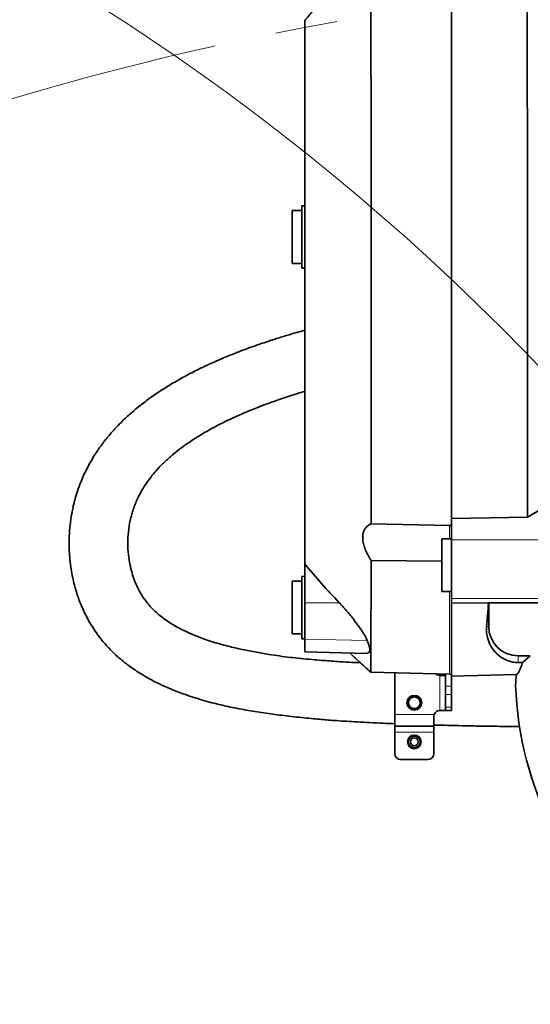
# Model space of a CAD drawing. Header units: millimetres. Extents: x 0 to 14900, y 0 to 10500.
# Tile 14 of 51: x 3358 to 3619, y 7334 to 7837. Entities that reach past the tile are written whole.
import ezdxf

# ---------------------------------------------------------------- set-up
doc = ezdxf.new("R2010")
doc.units = ezdxf.units.MM
doc.header["$LTSCALE"] = 25
doc.linetypes.add('PHANTOM', pattern=[12.7, 6.35, -1.27, 1.27, -1.27, 1.27, -1.27])

msp = doc.modelspace()

# ---------------------------------------------------------------- linework, layer by layer
at = {"color": 7, "linetype": 'Continuous', "lineweight": 35}
for p, q in [((3578.7681648, 7872.8443223), (3578.7681648, 7582.6660386)), ((3502.2681648, 7739.949066), (3497.2681648, 7739.949066)), ((3497.2681648, 7739.949066), (3497.2681648, 7712.949066)), ((3503.7681648, 7742.449066), (3502.2681648, 7742.3704544)), ((3502.2681648, 7742.3704544), (3502.2681648, 7710.5276777)), ((3497.2681648, 7712.949066), (3502.2681648, 7712.949066)), ((3502.2681648, 7710.5276777), (3503.7681648, 7710.449066)), ((3578.7681648, 7582.6660386), (3617.5101389, 7583.3212702)), ((3578.7681648, 7571.7718216), (3578.7681648, 7582.6660386)), ((3617.5101389, 7583.3212702), (3624.9298506, 7587.4587537)), ((3537.6579898, 7579.8651845), (3577.7681648, 7578.9594181)), ((3577.7681648, 7578.9594181), (3578.7681648, 7578.9367304)), ((3578.7681648, 7572.249066), (3573.7681648, 7572.249066)), ((3573.7681648, 7572.249066), (3573.7681648, 7545.249066)), ((3578.7681648, 7571.7718216), (3578.7681648, 7541.7723639)), ((3503.7681648, 7539.5401187), (3503.7681648, 7559.3681383)), ((3573.7681648, 7560.7813696), (3537.6475421, 7561.1983422)), ((3503.7681648, 7553.0982467), (3502.2681648, 7553.019635)), ((3502.2681648, 7553.019635), (3502.2681648, 7521.1768584)), ((3502.2681648, 7550.5982467), (3497.2681648, 7550.5982467)), ((3497.2681648, 7550.5982467), (3497.2681648, 7523.5982467)), ((3573.7681648, 7545.249066), (3578.7681648, 7545.249066)), ((3503.7681648, 7520.9378643), (3503.7681648, 7539.5401187)), ((3578.7681648, 7541.7723639), (3578.7681648, 7539.45464)), ((3578.7681648, 7539.45464), (3597.6518215, 7539.408266)), ((3578.7681648, 7539.45464), (3578.7681648, 7502.0538097)), ((3597.6518215, 7539.408266), (3597.7681648, 7539.5246094)), ((3597.7681648, 7539.5246094), (3625.4467693, 7539.5246094)), ((3597.7681648, 7539.5246094), (3597.7681648, 7527.449066)), ((3497.2681648, 7523.5982467), (3502.2681648, 7523.5982467)), ((3502.2681648, 7521.1768584), (3503.7681648, 7521.0982467)), ((3503.7681648, 7514.5391124), (3503.7681648, 7520.9378643)), ((3503.7681648, 7514.5102771), (3503.7681648, 7514.5391124)), ((3503.7681648, 7514.5102771), (3535.329406, 7513.6838169)), ((3535.3296254, 7513.6921936), (3535.6750369, 7513.7047488)), ((3612.7681648, 7512.449066), (3619.0268927, 7512.449066)), ((3615.0258373, 7508.9647047), (3619.0268927, 7512.449066)), ((3615.0258373, 7508.9647047), (3612.7681648, 7508.9800251)), ((3537.5473295, 7504.0284716), (3577.7681648, 7502.9752519)), ((3549.7681648, 7503.7084577), (3549.7681648, 7482.449066)), ((3575.596592, 7502.449066), (3572.7681648, 7502.449066)), ((3575.7681648, 7503.0276238), (3575.7681648, 7496.9343474)), ((3577.7681648, 7502.9752519), (3578.7681648, 7502.949066)), ((3578.7681648, 7502.0538097), (3611.9196168, 7502.921911)), ((3578.7681648, 7502.0538097), (3578.7681648, 7496.9343474)), ((3575.7681648, 7492.6917067), (3575.7681648, 7496.9343474)), ((3575.7681648, 7492.6917067), (3575.7681648, 7486.2064253)), ((3578.7681648, 7496.9343474), (3578.7681648, 7492.6917067)), ((3578.7681648, 7492.6917067), (3578.7681648, 7486.2064253)), ((3549.7681648, 7482.449066), (3549.7681648, 7476.449066)), ((3569.7681648, 7481.449066), (3569.9397377, 7482.449066)), ((3572.7681648, 7484.449066), (3575.7681648, 7484.449066)), ((3575.7681648, 7484.449066), (3575.7681648, 7486.2064253)), ((3578.7681648, 7484.449066), (3575.7681648, 7484.449066)), ((3578.7681648, 7486.2064253), (3578.7681648, 7484.449066)), ((3569.7681648, 7481.449066), (3569.7681648, 7476.449066)), ((3549.7681648, 7476.449066), (3569.7681648, 7476.449066)), ((3549.7681648, 7476.449066), (3549.7681648, 7473.449066)), ((3549.7681648, 7473.449066), (3549.7681648, 7462.449066)), ((3569.7681648, 7476.449066), (3569.7681648, 7473.449066)), ((3569.7681648, 7473.449066), (3569.7681648, 7462.449066)), ((3552.7681648, 7459.449066), (3566.7681648, 7459.449066))]:
    msp.add_line(p, q, dxfattribs=at)
at = {"color": 8, "linetype": 'Continuous', "lineweight": 18}
for p, q in [((3577.7681648, 7578.9594181), (3577.7681648, 7572.249066)), ((3578.7681648, 7571.7718216), (3643.125422, 7571.7718216)), ((3577.7681648, 7545.249066), (3577.7681648, 7502.9752519)), ((3503.7681648, 7539.5401187), (3521.3306777, 7539.5802008)), ((3578.7681648, 7541.7723639), (3628.5769962, 7541.7723639)), ((3596.7054654, 7527.449066), (3597.7681648, 7527.449066)), ((3503.7681648, 7520.9378643), (3535.7075177, 7520.269891)), ((3503.7681648, 7514.5391124), (3535.6750369, 7513.7047488)), ((3612.7681648, 7508.9800251), (3612.7681648, 7512.449066)), ((3572.7681648, 7502.449066), (3572.7681648, 7484.449066)), ((3575.7681648, 7496.9343474), (3578.7681648, 7496.9343474)), ((3578.7681648, 7492.6917067), (3575.7681648, 7492.6917067)), ((3549.7681648, 7482.449066), (3569.9397377, 7482.449066)), ((3575.7681648, 7486.2064253), (3578.7681648, 7486.2064253)), ((3549.7681648, 7473.449066), (3569.7681648, 7473.449066))]:
    msp.add_line(p, q, dxfattribs=at)
at = {"color": 7, "linetype": 'Continuous', "lineweight": 35}
for centre, radius in [((3559.7681648, 7488.449066), 3.75), ((3559.7681648, 7488.449066), 2.9710191), ((3559.7681648, 7468.449066), 3.5), ((3559.7681648, 7468.449066), 3), ((3559.7681648, 7468.449066), 2)]:
    msp.add_circle(centre, radius, dxfattribs=at)
at = {"color": 7, "linetype": 'Continuous', "lineweight": 18}
for centre, radius, start, end in [((3784.7681648, 6352.449066), 2334.27, 5.2453818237, 154.7931009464), ((3784.7681648, 6352.449066), 1507.49, 103.3337430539, 206.6668588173), ((2756.1113415, 6832.1130428), 1199.29, 4.6000701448, 55.4008189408)]:
    msp.add_arc(centre, radius, start, end, dxfattribs=at)
at = {"color": 7, "linetype": 'PHANTOM', "lineweight": 18}
for centre, radius, start, end in [((2756.1113415, 6832.1130428), 1199.29, 55.4008189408, 154.5970092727), ((3784.7681648, 6352.449066), 1507.49, 56.6666343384, 103.3337430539)]:
    msp.add_arc(centre, radius, start, end, dxfattribs=at)
at = {"color": 7, "linetype": 'Continuous', "lineweight": 35}
for centre, radius, start, end in [((3612.7681648, 7527.449066), 15, 180, 270), ((3572.7681648, 7505.449066), 3, 229.824149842, 270), ((3784.7681648, 7487.449066), 173.5382158, 174.884643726, 176.69654689), ((3559.7681648, 7488.449066), 3.5, 217.975138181, 327.521320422), ((3572.7681648, 7481.449066), 3, 90, 160.528779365), ((3552.7681648, 7462.449066), 3, 180, 270), ((3566.7681648, 7462.449066), 3, 270, 0)]:
    msp.add_arc(centre, radius, start, end, dxfattribs=at)
for centre, major_axis, ratio, start_param, end_param in [((3591.8327765, 7687.449066), (0, 185.0529732), 0.0524078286, 3.6680008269, 3.7851079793), ((3784.7681648, 7503.2494329), (0, 174.0647322), 0.9958716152, 1.6041255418, 2.0501428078)]:
    msp.add_ellipse(centre, major_axis=major_axis, ratio=ratio, start_param=start_param, end_param=end_param, dxfattribs=at)
for points, knots in [([(3537.4719069, 7870.8408636), (3535.0039706, 7868.7228789), (3530.1434073, 7864.5515398), (3523.3635752, 7858.2447365), (3517.3054623, 7852.2557324), (3512.1017173, 7846.7396789), (3507.6464061, 7841.7149479), (3505.0054993, 7838.4695371), (3503.7681648, 7836.9489765)], [0, 0, 0, 0, 0.20430271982, 0.40237113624, 0.57935942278, 0.73699229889, 0.87677395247, 1, 1, 1, 1]), ([(3537.4862622, 7870.8226017), (3537.4914771, 7870.7373125), (3537.5023863, 7870.5588936), (3537.516776, 7868.7007135), (3537.5353644, 7865.592884), (3537.5480234, 7861.1784399), (3537.5642048, 7855.5524064), (3537.5782264, 7848.7763909), (3537.5895017, 7840.7774627), (3537.6043489, 7831.6918012), (3537.6134383, 7821.6130852), (3537.6247665, 7810.6453023), (3537.6350094, 7798.6804873), (3537.6413773, 7785.9410664), (3537.6514217, 7772.5476673), (3537.6561517, 7758.6242681), (3537.662104, 7744.0427552), (3537.667859, 7729.086119), (3537.6690356, 7713.8880841), (3537.6739832, 7698.578983), (3537.6742332, 7683.0248097), (3537.6745968, 7667.5370862), (3537.6758167, 7652.2476933), (3537.6720098, 7637.278394), (3537.6717731, 7622.5049659), (3537.6685742, 7610.3871456), (3537.6646672, 7600.8091934), (3537.6628082, 7593.6367167), (3537.6610293, 7586.6240533), (3537.6590036, 7582.1196655), (3537.6579898, 7579.8651845)], [0, 0, 0, 0, 0.0348917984, 0.0729911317, 0.1115003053, 0.1505709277, 0.1884048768, 0.2265034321, 0.2650118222, 0.304081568, 0.3419163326, 0.3800157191, 0.4185249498, 0.4575956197, 0.4954303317, 0.5335296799, 0.5720388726, 0.6111094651, 0.648943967, 0.687043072, 0.7255520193, 0.7646223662, 0.8024576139, 0.840557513, 0.8790672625, 0.9181384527, 0.9385418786, 0.9589864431, 0.9794723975, 1, 1, 1, 1]), ([(3617.5101389, 7583.3212702), (3617.5114082, 7586.1191093), (3617.5139555, 7591.7344042), (3617.5175288, 7600.5468994), (3617.5224938, 7609.6396247), (3617.5278004, 7620.5482561), (3617.5288576, 7633.4040913), (3617.5335108, 7648.3726515), (3617.5366599, 7663.8012661), (3617.535041, 7679.3665513), (3617.5379982, 7694.8759666), (3617.5354709, 7710.2954661), (3617.5324098, 7725.7375367), (3617.5321418, 7740.8680599), (3617.5247758, 7755.5102458), (3617.5207784, 7769.6423505), (3617.5153925, 7783.3571223), (3617.5049406, 7796.3472138), (3617.4993214, 7808.4712882), (3617.4880994, 7819.7226601), (3617.4760234, 7830.1638815), (3617.4670813, 7839.5488417), (3617.4505857, 7847.7881947), (3617.4378367, 7854.8902902), (3617.423423, 7860.8811136), (3617.4050332, 7865.2760056), (3617.3920635, 7868.3368284), (3617.3784638, 7870.3302359), (3617.3610817, 7871.5969357), (3617.3512476, 7871.7549402), (3617.3463196, 7871.8341178)], [0, 0, 0, 0, 0.0251412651, 0.0504588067, 0.0758532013, 0.1013300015, 0.1394918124, 0.1779186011, 0.217181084, 0.2567323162, 0.2948937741, 0.3333201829, 0.3725822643, 0.4121331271, 0.4502947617, 0.4887213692, 0.5279836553, 0.5675346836, 0.6056962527, 0.6441227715, 0.6833849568, 0.7229359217, 0.7610978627, 0.7995247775, 0.8387873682, 0.8783386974, 0.9084232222, 0.9386369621, 0.9692503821, 1, 1, 1, 1]), ([(3503.7681648, 7836.8756154), (3503.7681648, 7836.8346347), (3503.7681648, 7836.7466776), (3503.7681648, 7835.3317267), (3503.7681648, 7832.9146131), (3503.7681648, 7829.4000659), (3503.7681648, 7824.8751022), (3503.7681648, 7819.4051746), (3503.7681648, 7813.0349482), (3503.7681648, 7805.6886536), (3503.7681648, 7797.501346), (3503.7681648, 7788.5942329), (3503.7681648, 7778.9994378), (3503.7681648, 7768.635257), (3503.7681648, 7757.7087769), (3503.7681648, 7746.3650533), (3503.7681648, 7734.6432886), (3503.7681648, 7722.4422591), (3503.7681648, 7710.0126107), (3503.7681648, 7697.5106842), (3503.7681648, 7684.9659242), (3503.7681648, 7672.2877196), (3503.7681648, 7659.7502743), (3503.7681648, 7647.5040369), (3503.7681648, 7635.5682174), (3503.7681648, 7623.8599156), (3503.7681648, 7612.6353418), (3503.7681648, 7602.0175504), (3503.7681648, 7592.0219877), (3503.7681648, 7582.5824513), (3503.7681648, 7573.9296985), (3503.7681648, 7566.0741838), (3503.7681648, 7561.6086693), (3503.7681648, 7559.3681383)], [0, 0, 0, 0, 0.0277935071, 0.0596532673, 0.0917347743, 0.1245141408, 0.1575343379, 0.1893775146, 0.2214411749, 0.2542016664, 0.2872033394, 0.3190656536, 0.3511497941, 0.3839320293, 0.4169551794, 0.4487972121, 0.4808596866, 0.5136188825, 0.5466191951, 0.5784826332, 0.610567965, 0.6433515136, 0.6763760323, 0.7082168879, 0.7402781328, 0.7730360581, 0.8060350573, 0.8378988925, 0.8699846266, 0.9027685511, 0.9357935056, 0.9677849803, 1, 1, 1, 1]), ([(3503.7681648, 7678.7943619), (3502.4317869, 7678.4239635), (3499.317187, 7677.5607027), (3494.2361045, 7676.056512), (3488.9257743, 7674.4119427), (3484.222129, 7672.8757522), (3479.9585725, 7671.4263334), (3475.5936923, 7669.8805705), (3471.5976646, 7668.3933807), (3468.0637647, 7667.0241712), (3464.8718665, 7665.7482195), (3460.9645565, 7664.1216757), (3456.3965581, 7662.1221885), (3450.6920631, 7659.4704314), (3444.2404043, 7656.2205673), (3437.4083199, 7652.4247668), (3431.003622, 7648.4929282), (3425.0269686, 7644.4308453), (3419.4783732, 7640.2443295), (3414.4506012, 7636.0166443), (3410.2635783, 7632.0869741), (3406.9528232, 7628.6578593), (3404.4627595, 7625.8601378), (3402.5408142, 7623.5445282), (3401.1335412, 7621.7496593), (3399.8695168, 7620.0669515), (3398.4360482, 7618.0691587), (3396.6501889, 7615.4033882), (3394.7482126, 7612.2998055), (3392.9276544, 7609.0152291), (3391.0846419, 7605.3149025), (3389.2891592, 7601.1888376), (3387.6708656, 7596.7729152), (3386.43399, 7592.7049138), (3385.5613363, 7589.2414628), (3384.9878878, 7586.5290378), (3384.5531643, 7584.1411004), (3384.1603988, 7581.6037704), (3383.7794963, 7578.4347687), (3383.4950794, 7574.8266108), (3383.3516933, 7570.6730247), (3383.4212552, 7566.1921037), (3383.7591944, 7561.4345701), (3384.3448578, 7556.8127492), (3385.1292742, 7552.5246042), (3386.0141215, 7548.7791098), (3386.8833676, 7545.7071127), (3387.7226647, 7543.1018346), (3388.6875792, 7540.4070182), (3389.9396296, 7537.2976429), (3391.5630006, 7533.7754334), (3393.4636492, 7530.1746185), (3395.5719097, 7526.6686555), (3397.790316, 7523.4133211), (3399.9765529, 7520.5582954), (3402.0046535, 7518.1641894), (3404.0127963, 7515.9842914), (3406.2321366, 7513.7647327), (3408.8713786, 7511.3556903), (3412.3250477, 7508.501812), (3416.618541, 7505.3670826), (3421.7413656, 7502.1312454), (3426.9073909, 7499.3101668), (3431.4076283, 7497.154863), (3435.1285492, 7495.5367927), (3438.5169055, 7494.1699834), (3442.3525225, 7492.7433618), (3448.3073203, 7490.7256806), (3456.1350048, 7488.4538833), (3465.5818906, 7486.2297872), (3474.8188787, 7484.4684994), (3483.9406071, 7483.0500619), (3491.743363, 7482.0253064), (3498.2471188, 7481.2693367), (3503.3217572, 7480.7309034), (3508.0185728, 7480.2766602), (3512.1318959, 7479.9118411), (3516.0529812, 7479.5902869), (3520.3276759, 7479.2680516), (3525.2676323, 7478.9325239), (3530.8860054, 7478.5936524), (3537.1408236, 7478.2633944), (3543.5150406, 7477.9667409), (3547.8115267, 7477.7964012), (3549.767385, 7477.7188587)], [0, 0, 0, 0, 0.00971590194, 0.02264415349, 0.03724401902, 0.04888169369, 0.05760600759, 0.06912783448, 0.08171303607, 0.08794408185, 0.09610579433, 0.10617479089, 0.11812297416, 0.13177135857, 0.15136722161, 0.1704070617, 0.18892759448, 0.2069693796, 0.22456882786, 0.24175733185, 0.25764796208, 0.26951583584, 0.27947664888, 0.287519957, 0.29363318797, 0.29777190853, 0.30430935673, 0.31331691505, 0.32360045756, 0.33383925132, 0.34403500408, 0.35767499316, 0.3712136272, 0.3833709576, 0.39346049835, 0.40143037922, 0.40691563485, 0.41418429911, 0.42343563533, 0.43434350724, 0.44537650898, 0.45931912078, 0.47313541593, 0.48681194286, 0.49995114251, 0.51126571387, 0.52049999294, 0.52787019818, 0.5351465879, 0.54529356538, 0.55677790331, 0.56852990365, 0.58017535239, 0.59167829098, 0.6020107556, 0.61061053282, 0.61807566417, 0.62667907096, 0.63663480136, 0.64756902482, 0.6635402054, 0.68027521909, 0.69689131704, 0.71081773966, 0.71978385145, 0.72873279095, 0.73926535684, 0.75137810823, 0.77685423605, 0.80087226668, 0.82391829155, 0.84621682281, 0.86792382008, 0.88025767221, 0.89274340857, 0.90396852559, 0.91340108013, 0.92165971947, 0.93154079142, 0.9433797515, 0.95614559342, 0.97056371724, 0.98659993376, 1, 1, 1, 1]), ([(3532.2106156, 7508.8524749), (3530.2333064, 7508.9574348), (3526.3479547, 7509.1636779), (3521.0900945, 7509.4861835), (3516.4591485, 7509.7977612), (3512.0904012, 7510.120006), (3507.2370339, 7510.5180288), (3501.8704427, 7511.0220077), (3496.3412343, 7511.6276022), (3490.8821666, 7512.3228168), (3484.8430065, 7513.2121659), (3478.1664257, 7514.362367), (3470.8361465, 7515.8404705), (3464.5115573, 7517.3478704), (3459.2022754, 7518.8125248), (3455.0344812, 7520.1034624), (3451.2829554, 7521.4088067), (3448.1700144, 7522.6084849), (3445.407365, 7523.7674173), (3442.6375667, 7525.0281674), (3439.5636312, 7526.5705791), (3436.4227537, 7528.3393905), (3433.287623, 7530.3387591), (3430.4153087, 7532.4393727), (3427.7777846, 7534.6678975), (3425.3644483, 7537.0270611), (3422.9400742, 7539.8134195), (3420.7189471, 7542.9488474), (3418.7428027, 7546.4279991), (3417.125304, 7549.9769563), (3415.7418734, 7553.8318524), (3414.601347, 7558.0936661), (3413.7250108, 7563.0419747), (3413.3004197, 7568.4417795), (3413.4437286, 7574.2436148), (3414.2058032, 7580.1518847), (3415.6626066, 7586.1023902), (3417.7210017, 7591.5475787), (3420.0521569, 7596.1918907), (3422.4319583, 7600.0819851), (3424.9975457, 7603.6471796), (3427.8523014, 7607.0868944), (3431.2029402, 7610.6237378), (3434.9761606, 7614.1253048), (3439.2620103, 7617.6487576), (3444.092053, 7621.1886227), (3449.7679104, 7624.8861844), (3455.7762688, 7628.3613662), (3461.6732623, 7631.4344498), (3466.9217817, 7633.9483971), (3471.609127, 7636.0399037), (3475.6345408, 7637.7345307), (3478.9193663, 7639.054191), (3481.4831475, 7640.0479977), (3483.6360844, 7640.8608986), (3485.7519734, 7641.6412875), (3488.4429884, 7642.6079999), (3491.795355, 7643.7730077), (3495.8065239, 7645.1032829), (3499.8339643, 7646.4024914), (3502.5355599, 7647.1890933), (3503.7681648, 7647.5479809)], [0, 0, 0, 0, 0.0174693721, 0.0343267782, 0.0466863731, 0.0587389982, 0.0735730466, 0.0906552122, 0.1076862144, 0.1244595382, 0.1415354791, 0.1644610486, 0.1881753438, 0.2128544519, 0.2279815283, 0.2434608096, 0.2576251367, 0.2696453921, 0.2791498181, 0.2901930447, 0.3033082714, 0.3180024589, 0.3318866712, 0.3476802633, 0.3621446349, 0.3771211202, 0.3929792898, 0.4133716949, 0.4319968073, 0.4502457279, 0.4691226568, 0.4897614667, 0.5119870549, 0.5387334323, 0.5648243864, 0.5916466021, 0.6196071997, 0.6461202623, 0.6667303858, 0.6852675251, 0.7019814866, 0.71882457, 0.7361963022, 0.7554156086, 0.7736243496, 0.7938595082, 0.8162847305, 0.8410684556, 0.8616380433, 0.880237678, 0.8964032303, 0.91000207, 0.9210968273, 0.9293242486, 0.9354490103, 0.9422652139, 0.9500181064, 0.9616157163, 0.9746438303, 0.9884312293, 1, 1, 1, 1]), ([(3537.6475421, 7561.1983422), (3537.1208425, 7562.0549571), (3536.0680498, 7563.7672004), (3534.7924682, 7566.4377046), (3533.8562548, 7569.1146406), (3533.3697949, 7571.5914424), (3533.342717, 7573.7512092), (3533.6646822, 7575.5199904), (3534.2900788, 7576.9785432), (3535.1637941, 7578.1867941), (3536.28127, 7579.1785262), (3537.1989734, 7579.6362436), (3537.6579898, 7579.8651845)], [0, 0, 0, 0, 0.1101612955, 0.2201957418, 0.3315417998, 0.4427345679, 0.5380697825, 0.6334325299, 0.7206864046, 0.8080046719, 0.9039678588, 1, 1, 1, 1]), ([(3521.3306777, 7539.5802008), (3518.3228883, 7542.8040914), (3512.3043153, 7549.2550822), (3506.6144919, 7555.9960017), (3503.7681648, 7559.3681383)], [0, 0, 0, 0, 0.4997512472, 1, 1, 1, 1]), ([(3537.6475421, 7561.1983422), (3537.6463657, 7558.9566498), (3537.6440099, 7554.4673476), (3537.6389338, 7548.0610058), (3537.6325632, 7541.8997833), (3537.6275532, 7535.9713717), (3537.622554, 7530.4069694), (3537.6163618, 7525.7655332), (3537.6093815, 7521.5980015), (3537.6035897, 7517.8876271), (3537.5974535, 7514.1124228), (3537.5890637, 7510.7407426), (3537.579155, 7507.9832715), (3537.5723531, 7505.9441414), (3537.5642511, 7504.6479101), (3537.5573478, 7504.025989), (3537.5513511, 7504.0934326), (3537.5495585, 7504.1135936)], [0, 0, 0, 0, 0.0631606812, 0.1264880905, 0.1930954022, 0.259898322, 0.3298568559, 0.4000421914, 0.4495738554, 0.5164341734, 0.5834923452, 0.662487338, 0.7418093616, 0.8156892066, 0.8914803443, 0.967560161, 1, 1, 1, 1]), ([(3535.7075177, 7520.269891), (3535.5482708, 7520.6186926), (3535.0662869, 7521.6743911), (3534.1677255, 7523.2722397), (3533.1809936, 7524.8537221), (3532.2614707, 7526.249731), (3531.1603501, 7527.8285389), (3529.8041945, 7529.6590281), (3528.3532427, 7531.5250081), (3526.7672711, 7533.4733532), (3525.014643, 7535.5293631), (3523.2002821, 7537.5754242), (3521.9552252, 7538.9104986), (3521.3306777, 7539.5802008)], [0, 0, 0, 0, 0.0655685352, 0.1984526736, 0.2657884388, 0.3165809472, 0.4144422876, 0.5044293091, 0.5890740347, 0.6906521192, 0.7929695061, 0.8961490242, 1, 1, 1, 1]), ([(3612.7681648, 7508.9800251), (3612.5675419, 7508.9839441), (3611.8145748, 7508.9986525), (3610.2260361, 7509.1736477), (3608.0079682, 7509.7184755), (3605.7555531, 7510.6629967), (3603.1302421, 7512.3375602), (3600.4660204, 7514.7773214), (3598.2421605, 7518.2174285), (3597.0873652, 7521.6204906), (3596.5889925, 7524.739813), (3596.6666448, 7526.5460673), (3596.7054654, 7527.449066)], [0, 0, 0, 0, 0.0112569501, 0.0422489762, 0.0972307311, 0.1861420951, 0.2754730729, 0.4493344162, 0.6238309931, 0.7978476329, 0.898938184, 1, 1, 1, 1]), ([(3535.6750369, 7513.7047488), (3535.9943463, 7513.8129325), (3536.6420077, 7514.0323636), (3537.0443134, 7515.0291807), (3536.9849678, 7516.5346627), (3536.5109419, 7518.3210373), (3535.9431565, 7519.6983057), (3535.7075177, 7520.269891)], [0, 0, 0, 0, 0.2087138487, 0.4233382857, 0.6321560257, 0.847339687, 1, 1, 1, 1]), ([(3526.7805035, 7513.9076778), (3526.9046423, 7513.7896259), (3527.6557156, 7513.0753802), (3529.2173418, 7511.6113175), (3531.6534513, 7509.3526027), (3534.4707824, 7506.7805085), (3536.4942834, 7504.9768651), (3537.507848, 7504.0734264)], [0, 0, 0, 0, 0.0353079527, 0.2136226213, 0.4412477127, 0.7201229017, 1, 1, 1, 1]), ([(3615.0258373, 7508.9647047), (3614.7792233, 7508.2301508), (3614.2853667, 7506.7591708), (3613.6327153, 7505.1123165), (3613.0284925, 7503.8945447), (3612.4531104, 7503.0904795), (3612.1031453, 7502.9796148), (3611.9211163, 7502.9219503)], [0, 0, 0, 0, 0.1951753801, 0.3908482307, 0.5880308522, 0.7857205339, 1, 1, 1, 1]), ([(3575.7681648, 7502.6206389), (3575.7543017, 7502.5535381), (3575.7347136, 7502.4587267), (3575.6278307, 7502.4512509), (3575.596592, 7502.449066)], [0, 0, 0, 0, 0.7077296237, 1, 1, 1, 1]), ([(3557.0091925, 7486.2954478), (3556.9472947, 7486.3932397), (3556.8229647, 7486.5896678), (3556.6729834, 7486.9096029), (3556.5514783, 7487.2481397), (3556.4687601, 7487.5863415), (3556.4207614, 7487.9167903), (3556.4031251, 7488.2376074), (3556.4150871, 7488.5656301), (3556.4569856, 7488.8853656), (3556.5257058, 7489.192028), (3556.6184714, 7489.4850568), (3556.7390576, 7489.774269), (3556.882411, 7490.0457261), (3557.0440977, 7490.2962821), (3557.2206576, 7490.525531), (3557.4186345, 7490.7419161), (3557.7353041, 7491.033136), (3558.1322764, 7491.3026512), (3558.58082, 7491.5070725), (3558.9162381, 7491.6150803), (3559.281434, 7491.6956999), (3559.7236197, 7491.7402263), (3560.1677045, 7491.7142068), (3560.5333951, 7491.645958), (3560.892012, 7491.5470254), (3561.3236427, 7491.3670434), (3561.8118027, 7491.0597091), (3562.2297185, 7490.6814706), (3562.5792879, 7490.2409651), (3562.8024597, 7489.8464776), (3562.9466771, 7489.4995283), (3563.0340164, 7489.2294806), (3563.0993121, 7488.9528181), (3563.1421432, 7488.6719819), (3563.1623625, 7488.3872267), (3563.1595164, 7488.099698), (3563.1331665, 7487.8116002), (3563.082948, 7487.5242087), (3563.008868, 7487.2400582), (3562.9191731, 7486.9861688), (3562.8225061, 7486.762337), (3562.7546968, 7486.6339291), (3562.7207345, 7486.5696159)], [0, 0, 0, 0, 0.02498445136, 0.05018462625, 0.07607974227, 0.10222239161, 0.12446893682, 0.14688506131, 0.16986144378, 0.19304289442, 0.21373061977, 0.23458024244, 0.25595744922, 0.27752385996, 0.29679133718, 0.3162015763, 0.33583507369, 0.35577571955, 0.40265494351, 0.43139211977, 0.45454941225, 0.47330224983, 0.50645247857, 0.54351003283, 0.56226160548, 0.58116588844, 0.61823828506, 0.65586528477, 0.69679398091, 0.73128081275, 0.76924367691, 0.78843843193, 0.80793844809, 0.82735323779, 0.84689566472, 0.86663024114, 0.88662372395, 0.90689929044, 0.92730403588, 0.94810471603, 0.96903777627, 0.98449253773, 1, 1, 1, 1]), ([(3569.76691, 7477.0485511), (3572.140825, 7476.9830955), (3576.936321, 7476.8508701), (3583.7192283, 7476.6986809), (3589.6840398, 7476.5822816), (3594.3717788, 7476.5038949), (3597.9706934, 7476.450946), (3601.0815392, 7476.4099421), (3604.3121566, 7476.3719172), (3608.1610906, 7476.3343555), (3611.3011369, 7476.3075239), (3613.177992, 7476.2986448), (3613.5368207, 7476.2969472)], [0, 0, 0, 0, 0.1625064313, 0.3282758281, 0.4644056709, 0.5710063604, 0.6494418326, 0.71110931, 0.7844975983, 0.871159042, 0.9753673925, 1, 1, 1, 1])]:
    msp.add_open_spline(points, degree=3, knots=knots, dxfattribs=at)

doc.saveas('drawing.dxf')
